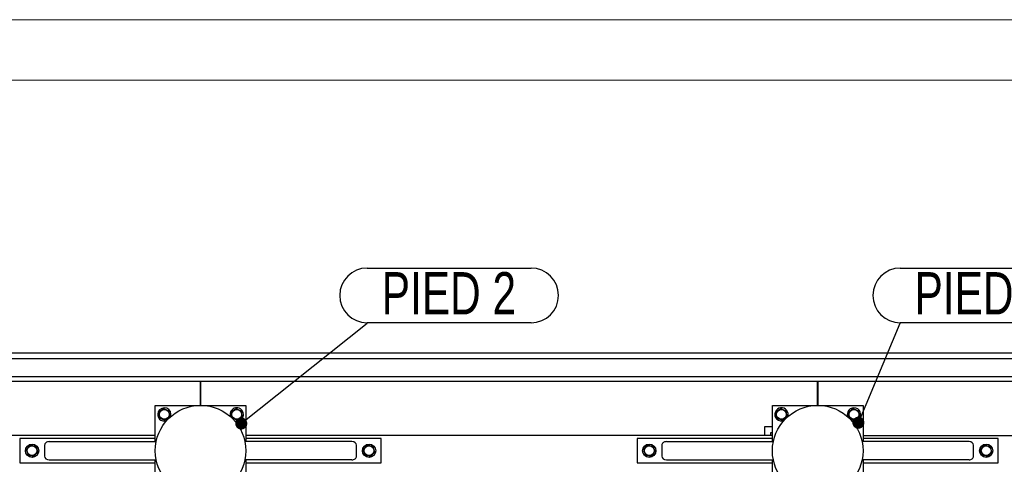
# Model space of a CAD drawing. Header units: millimetres. Extents: x 0 to 841, y 0 to 594.
# Tile 25 of 92: x 127 to 208, y 557 to 594. Entities that reach past the tile are written whole.
import ezdxf

# ---------------------------------------------------------------- set-up
doc = ezdxf.new("R2010")
doc.units = ezdxf.units.MM
doc.layers.add('NOTES', color=6, linetype='Continuous')
doc.layers.add('TRAIT-FORT', color=4, linetype='Continuous', lineweight=25)
doc.styles.add('SLDTEXTSTYLE0', font='TXT', dxfattribs={"width": 0.75})
doc.dimstyles.new('SLDDIMSTYLE3', dxfattribs={"dimtxt": 0.18, "dimasz": 1, "dimexe": 0, "dimexo": 0.0625, "dimgap": 0, "dimtad": 0, "dimtih": 1, "dimtoh": 1, "dimdec": 0, "dimrnd": 1e-09, "dimzin": 0, "dimdsep": 46, "dimtxsty": 'Standard', "dimblk1": 'DOT', "dimblk2": 'DOT', "dimsah": 1, "dimcen": 0.09, "dimadec": 0, "dimazin": 0, "dimtfac": 1, "dimtdec": 0, "dimtofl": 0, "dimtmove": 0, "dimatfit": 3, "dimldrblk": 'DOT', "dimfxl": 1, "dimfrac": 2, "dimtolj": 1, "dimtzin": 0, "dimarcsym": 0})

# ---------------------------------------------------------------- blocks, each defined once
blk = doc.blocks.new('SW_NOTE_14')
at = {"layer": 'NOTES', "color": 0}
for p, q in [((0, 4.574), (13.459, 4.574)), ((13.459, 0.046), (0, 0.046))]:
    blk.add_line(p, q, dxfattribs=at)
for centre, start, end in [((0, 2.31), 90, 270), ((13.459, 2.31), 270, 90)]:
    blk.add_arc(centre, 2.264, start, end, dxfattribs=at)
at = {"layer": 'NOTES', "color": 0, "insert": (6.74, 4.237), "char_height": 3.5, "attachment_point": 2, "style": 'SLDTEXTSTYLE0'}
blk.add_mtext('PIED 2', dxfattribs=at)
blk = doc.blocks.new('_Dot')
at = {"color": 0, "linetype": 'ByBlock', "lineweight": -2}
blk.add_line((-0.5, 0), (-1, 0), dxfattribs=at)
at = {"color": 0, "linetype": 'ByBlock', "const_width": 0.5}
blk.add_lwpolyline([(-0.25, 0, 1), (0.25, 0, 1)], format="xyb", close=True, dxfattribs=at)
blk = doc.blocks.new('SW_NOTE_15')
at = {"layer": 'NOTES', "color": 0}
for p, q in [((0, 4.574), (13.585, 4.574)), ((13.585, 0.046), (0, 0.046))]:
    blk.add_line(p, q, dxfattribs=at)
for centre, start, end in [((0, 2.31), 90, 270), ((13.585, 2.31), 270, 90)]:
    blk.add_arc(centre, 2.264, start, end, dxfattribs=at)
at = {"layer": 'NOTES', "color": 0, "insert": (6.774, 4.237), "char_height": 3.5, "attachment_point": 2, "style": 'SLDTEXTSTYLE0'}
blk.add_mtext('PIED 2', dxfattribs=at)

msp = doc.modelspace()

# ---------------------------------------------------------------- linework, layer by layer
at = {"color": 7, "linetype": 'Continuous', "lineweight": 18}
for p, q in [((841, 594), (0, 594)), ((836, 589), (5, 589))]:
    msp.add_line(p, q, dxfattribs=at)
at = {"layer": 'TRAIT-FORT', "color": 4, "linetype": 'Continuous', "lineweight": 25}
for p, q in [((217.059, 565.936), (98.21, 565.936)), ((98.26, 566.436), (217.034, 566.436)), ((217.059, 564.436), (98.21, 564.436)), ((92.56, 564.086), (141.805, 564.086)), ((141.805, 562.086), (141.805, 564.086)), ((141.815, 564.086), (141.815, 562.086)), ((141.815, 564.086), (192.905, 564.086)), ((192.905, 562.086), (192.905, 564.086)), ((192.915, 564.086), (192.915, 562.086)), ((192.915, 564.086), (250.005, 564.086)), ((138.06, 559.086), (138.06, 562.086)), ((138.06, 562.086), (145.56, 562.086)), ((145.56, 562.086), (145.56, 559.086)), ((189.16, 559.086), (189.16, 562.086)), ((189.16, 562.086), (196.66, 562.086)), ((196.66, 562.086), (196.66, 559.086)), ((188.521, 560.344), (189.16, 560.344)), ((188.521, 559.586), (188.521, 560.344)), ((138.06, 559.586), (102.06, 559.586)), ((126.86, 559.336), (126.86, 557.336)), ((138.06, 559.336), (126.86, 559.336)), ((138.06, 559.086), (138.06, 559.336)), ((189.16, 559.586), (145.56, 559.586)), ((145.56, 559.336), (145.56, 559.086)), ((156.76, 559.336), (145.56, 559.336)), ((156.76, 557.336), (156.76, 559.336)), ((177.96, 559.336), (177.96, 557.336)), ((189.16, 559.336), (177.96, 559.336)), ((189.021, 559.844), (189.16, 559.844)), ((189.021, 559.586), (189.021, 559.844)), ((189.16, 559.086), (189.16, 559.336)), ((196.66, 559.586), (246.26, 559.586)), ((196.66, 559.336), (196.66, 559.086)), ((207.86, 559.336), (196.66, 559.336)), ((207.86, 557.336), (207.86, 559.336)), ((128.898, 558.786), (128.898, 557.886)), ((129.28, 559.086), (138.136, 559.086)), ((154.34, 559.086), (145.484, 559.086)), ((154.722, 557.886), (154.722, 558.786)), ((179.998, 558.786), (179.998, 557.886)), ((180.38, 559.086), (189.236, 559.086)), ((205.44, 559.086), (196.584, 559.086)), ((205.822, 557.886), (205.822, 558.786)), ((126.86, 557.336), (138.06, 557.336)), ((129.28, 557.586), (138.136, 557.586)), ((138.06, 557.336), (138.06, 557.586)), ((138.06, 554.586), (138.06, 557.586)), ((154.34, 557.586), (145.484, 557.586)), ((145.56, 557.586), (145.56, 557.336)), ((145.56, 557.586), (145.56, 554.586)), ((145.56, 557.336), (156.76, 557.336)), ((177.96, 557.336), (189.16, 557.336)), ((180.38, 557.586), (189.236, 557.586)), ((189.16, 557.336), (189.16, 557.586)), ((189.16, 554.586), (189.16, 557.586)), ((205.44, 557.586), (196.584, 557.586)), ((196.66, 557.586), (196.66, 557.336)), ((196.66, 557.586), (196.66, 554.586)), ((196.66, 557.336), (207.86, 557.336))]:
    msp.add_line(p, q, dxfattribs=at)
for centre, radius in [((141.81, 558.336), 3.75), ((138.81, 561.336), 0.404), ((144.81, 561.336), 0.404), ((192.91, 558.336), 3.75), ((189.91, 561.336), 0.404), ((195.91, 561.336), 0.404), ((127.86, 558.336), 0.55), ((127.86, 558.336), 0.404), ((155.76, 558.336), 0.55), ((155.76, 558.336), 0.404), ((178.96, 558.336), 0.55), ((178.96, 558.336), 0.404), ((206.86, 558.336), 0.55), ((206.86, 558.336), 0.404)]:
    msp.add_circle(centre, radius, dxfattribs=at)
for centre, start, end in [((138.81, 561.336), 340.85365, 157.47733), ((144.81, 561.336), 250.48156, 157.47733), ((189.91, 561.336), 337.23423, 157.47733), ((195.91, 561.336), 246.32014, 157.47733), ((138.81, 561.336), 157.47733, 289.14644), ((144.81, 561.336), 157.47733, 199.51838), ((189.91, 561.336), 157.47733, 292.09229), ((195.91, 561.336), 157.47733, 203.86844)]:
    msp.add_arc(centre, 0.55, start, end, dxfattribs=at)
for centre, major_axis, start_param, end_param in [((129.28, 558.786), (0.382, 0), 1.570796, 3.141593), ((154.34, 558.786), (-0.382, 0), 3.141593, 4.712389), ((180.38, 558.786), (0.382, 0), 1.570796, 3.141593), ((205.44, 558.786), (-0.382, 0), 3.141593, 4.712389), ((129.28, 557.886), (0.382, 0), 3.141593, 4.712389), ((154.34, 557.886), (-0.382, 0), 1.570796, 3.141593), ((180.38, 557.886), (0.382, 0), 3.141593, 4.712389), ((205.44, 557.886), (-0.382, 0), 1.570796, 3.141593)]:
    msp.add_ellipse(centre, major_axis=major_axis, ratio=0.784416, start_param=start_param, end_param=end_param, dxfattribs=at)
for points, knots in [([(138.749, 561.823), (138.715, 561.798), (138.647, 561.746), (138.545, 561.669), (138.448, 561.595), (138.388, 561.55), (138.358, 561.527)], [0, 0, 0, 0, 0.264605, 0.534948, 0.765343, 1, 1, 1, 1]), ([(138.749, 561.823), (138.788, 561.807), (138.868, 561.773), (138.985, 561.723), (139.098, 561.676), (139.167, 561.647), (139.201, 561.632)], [0, 0, 0, 0, 0.2646049, 0.5349477, 0.7653431, 1, 1, 1, 1]), ([(144.749, 561.823), (144.715, 561.798), (144.647, 561.746), (144.545, 561.669), (144.448, 561.595), (144.388, 561.55), (144.358, 561.527)], [0, 0, 0, 0, 0.264605, 0.534948, 0.765343, 1, 1, 1, 1]), ([(144.749, 561.823), (144.788, 561.807), (144.868, 561.773), (144.985, 561.723), (145.098, 561.676), (145.167, 561.647), (145.201, 561.632)], [0, 0, 0, 0, 0.2646049, 0.5349477, 0.7653431, 1, 1, 1, 1]), ([(189.849, 561.823), (189.815, 561.798), (189.747, 561.746), (189.645, 561.669), (189.548, 561.595), (189.488, 561.55), (189.458, 561.527)], [0, 0, 0, 0, 0.264605, 0.534948, 0.765343, 1, 1, 1, 1]), ([(189.849, 561.823), (189.888, 561.807), (189.968, 561.773), (190.085, 561.723), (190.198, 561.676), (190.267, 561.647), (190.301, 561.632)], [0, 0, 0, 0, 0.2646049, 0.5349477, 0.7653431, 1, 1, 1, 1]), ([(195.849, 561.823), (195.815, 561.798), (195.747, 561.746), (195.645, 561.669), (195.548, 561.595), (195.488, 561.55), (195.458, 561.527)], [0, 0, 0, 0, 0.264605, 0.534948, 0.765343, 1, 1, 1, 1]), ([(195.849, 561.823), (195.888, 561.807), (195.968, 561.773), (196.085, 561.723), (196.198, 561.676), (196.267, 561.647), (196.301, 561.632)], [0, 0, 0, 0, 0.2646049, 0.5349477, 0.7653431, 1, 1, 1, 1]), ([(138.418, 561.04), (138.415, 561.071), (138.407, 561.132), (138.394, 561.237), (138.379, 561.353), (138.368, 561.445), (138.361, 561.503), (138.359, 561.519), (138.358, 561.527)], [0, 0, 0, 0, 0.192003, 0.385859, 0.637822, 0.896593, 0.948284, 1, 1, 1, 1]), ([(138.87, 560.849), (138.831, 560.866), (138.752, 560.899), (138.634, 560.949), (138.522, 560.996), (138.453, 561.026), (138.418, 561.04)], [0, 0, 0, 0, 0.264605, 0.534948, 0.765343, 1, 1, 1, 1]), ([(138.87, 560.849), (138.904, 560.875), (138.973, 560.927), (139.075, 561.004), (139.172, 561.077), (139.232, 561.122), (139.262, 561.145)], [0, 0, 0, 0, 0.264605, 0.534948, 0.765343, 1, 1, 1, 1]), ([(139.262, 561.145), (139.254, 561.207), (139.241, 561.31), (139.223, 561.458), (139.21, 561.558), (139.203, 561.616), (139.201, 561.632)], [0, 0, 0, 0, 0.385549, 0.637642, 0.896546, 1, 1, 1, 1]), ([(144.418, 561.04), (144.415, 561.071), (144.407, 561.132), (144.394, 561.237), (144.379, 561.353), (144.368, 561.445), (144.361, 561.503), (144.359, 561.519), (144.358, 561.527)], [0, 0, 0, 0, 0.192003, 0.385859, 0.637822, 0.896593, 0.948284, 1, 1, 1, 1]), ([(144.87, 560.849), (144.831, 560.866), (144.752, 560.899), (144.634, 560.949), (144.522, 560.996), (144.453, 561.026), (144.418, 561.04)], [0, 0, 0, 0, 0.264605, 0.534948, 0.765343, 1, 1, 1, 1]), ([(144.87, 560.849), (144.904, 560.875), (144.973, 560.927), (145.075, 561.004), (145.172, 561.077), (145.232, 561.122), (145.262, 561.145)], [0, 0, 0, 0, 0.264605, 0.534948, 0.765343, 1, 1, 1, 1]), ([(145.262, 561.145), (145.254, 561.207), (145.241, 561.31), (145.223, 561.458), (145.21, 561.558), (145.203, 561.616), (145.201, 561.632)], [0, 0, 0, 0, 0.385549, 0.637642, 0.896546, 1, 1, 1, 1]), ([(189.518, 561.04), (189.515, 561.071), (189.507, 561.132), (189.494, 561.237), (189.479, 561.353), (189.468, 561.445), (189.461, 561.503), (189.459, 561.519), (189.458, 561.527)], [0, 0, 0, 0, 0.192003, 0.385859, 0.637822, 0.896593, 0.948284, 1, 1, 1, 1]), ([(189.97, 560.849), (189.931, 560.866), (189.852, 560.899), (189.734, 560.949), (189.622, 560.996), (189.553, 561.026), (189.518, 561.04)], [0, 0, 0, 0, 0.264605, 0.534948, 0.765343, 1, 1, 1, 1]), ([(189.97, 560.849), (190.004, 560.875), (190.073, 560.927), (190.175, 561.004), (190.272, 561.077), (190.332, 561.122), (190.362, 561.145)], [0, 0, 0, 0, 0.264605, 0.534948, 0.765343, 1, 1, 1, 1]), ([(190.362, 561.145), (190.354, 561.207), (190.341, 561.31), (190.323, 561.458), (190.31, 561.558), (190.303, 561.616), (190.301, 561.632)], [0, 0, 0, 0, 0.385549, 0.637642, 0.896546, 1, 1, 1, 1]), ([(195.518, 561.04), (195.515, 561.071), (195.507, 561.132), (195.494, 561.237), (195.479, 561.353), (195.468, 561.445), (195.461, 561.503), (195.459, 561.519), (195.458, 561.527)], [0, 0, 0, 0, 0.192003, 0.385859, 0.637822, 0.896593, 0.948284, 1, 1, 1, 1]), ([(195.97, 560.849), (195.931, 560.866), (195.852, 560.899), (195.734, 560.949), (195.622, 560.996), (195.553, 561.026), (195.518, 561.04)], [0, 0, 0, 0, 0.264605, 0.534948, 0.765343, 1, 1, 1, 1]), ([(195.97, 560.849), (196.004, 560.875), (196.073, 560.927), (196.175, 561.004), (196.272, 561.077), (196.332, 561.122), (196.362, 561.145)], [0, 0, 0, 0, 0.264605, 0.534948, 0.765343, 1, 1, 1, 1]), ([(196.362, 561.145), (196.354, 561.207), (196.341, 561.31), (196.323, 561.458), (196.31, 561.558), (196.303, 561.616), (196.301, 561.632)], [0, 0, 0, 0, 0.385549, 0.637642, 0.896546, 1, 1, 1, 1]), ([(127.696, 558.799), (127.668, 558.766), (127.612, 558.701), (127.529, 558.604), (127.45, 558.511), (127.402, 558.454), (127.377, 558.425)], [0, 0, 0, 0, 0.264605, 0.534948, 0.765343, 1, 1, 1, 1]), ([(127.696, 558.799), (127.738, 558.791), (127.822, 558.775), (127.948, 558.752), (128.068, 558.73), (128.141, 558.716), (128.178, 558.71)], [0, 0, 0, 0, 0.264605, 0.534948, 0.765343, 1, 1, 1, 1]), ([(128.178, 558.71), (128.189, 558.681), (128.209, 558.622), (128.245, 558.523), (128.284, 558.412), (128.315, 558.325), (128.334, 558.27), (128.34, 558.255), (128.342, 558.247)], [0, 0, 0, 0, 0.192003, 0.385859, 0.637822, 0.896593, 0.948284, 1, 1, 1, 1]), ([(155.596, 558.799), (155.568, 558.766), (155.512, 558.701), (155.429, 558.604), (155.35, 558.511), (155.302, 558.454), (155.277, 558.425)], [0, 0, 0, 0, 0.264605, 0.534948, 0.765343, 1, 1, 1, 1]), ([(155.596, 558.799), (155.638, 558.791), (155.722, 558.775), (155.848, 558.752), (155.968, 558.73), (156.041, 558.716), (156.078, 558.71)], [0, 0, 0, 0, 0.264605, 0.534948, 0.765343, 1, 1, 1, 1]), ([(156.242, 558.247), (156.222, 558.306), (156.187, 558.403), (156.137, 558.544), (156.103, 558.639), (156.084, 558.694), (156.078, 558.71)], [0, 0, 0, 0, 0.385549, 0.637642, 0.896546, 1, 1, 1, 1]), ([(178.796, 558.799), (178.768, 558.766), (178.712, 558.701), (178.629, 558.604), (178.55, 558.511), (178.502, 558.454), (178.477, 558.425)], [0, 0, 0, 0, 0.264605, 0.534948, 0.765343, 1, 1, 1, 1]), ([(178.796, 558.799), (178.838, 558.791), (178.922, 558.775), (179.048, 558.752), (179.168, 558.73), (179.241, 558.716), (179.278, 558.71)], [0, 0, 0, 0, 0.264605, 0.534948, 0.765343, 1, 1, 1, 1]), ([(179.278, 558.71), (179.289, 558.681), (179.309, 558.622), (179.345, 558.523), (179.384, 558.412), (179.415, 558.325), (179.434, 558.27), (179.44, 558.255), (179.442, 558.247)], [0, 0, 0, 0, 0.192003, 0.385859, 0.637822, 0.896593, 0.948284, 1, 1, 1, 1]), ([(206.696, 558.799), (206.668, 558.766), (206.612, 558.701), (206.529, 558.604), (206.45, 558.511), (206.402, 558.454), (206.377, 558.425)], [0, 0, 0, 0, 0.264605, 0.534948, 0.765343, 1, 1, 1, 1]), ([(206.696, 558.799), (206.738, 558.791), (206.822, 558.775), (206.948, 558.752), (207.068, 558.73), (207.141, 558.716), (207.178, 558.71)], [0, 0, 0, 0, 0.264605, 0.534948, 0.765343, 1, 1, 1, 1]), ([(207.342, 558.247), (207.322, 558.306), (207.287, 558.403), (207.237, 558.544), (207.203, 558.639), (207.184, 558.694), (207.178, 558.71)], [0, 0, 0, 0, 0.385549, 0.637642, 0.896546, 1, 1, 1, 1]), ([(127.377, 558.425), (127.398, 558.367), (127.433, 558.269), (127.483, 558.128), (127.516, 558.033), (127.536, 557.979), (127.541, 557.963)], [0, 0, 0, 0, 0.385549, 0.637642, 0.896546, 1, 1, 1, 1]), ([(128.024, 557.874), (127.982, 557.881), (127.897, 557.897), (127.772, 557.92), (127.652, 557.942), (127.578, 557.956), (127.541, 557.963)], [0, 0, 0, 0, 0.264605, 0.534948, 0.765343, 1, 1, 1, 1]), ([(128.024, 557.874), (128.052, 557.906), (128.107, 557.972), (128.19, 558.069), (128.269, 558.161), (128.318, 558.218), (128.342, 558.247)], [0, 0, 0, 0, 0.264605, 0.534948, 0.765343, 1, 1, 1, 1]), ([(155.441, 557.963), (155.431, 557.992), (155.41, 558.05), (155.375, 558.149), (155.336, 558.26), (155.305, 558.347), (155.286, 558.402), (155.28, 558.418), (155.277, 558.425)], [0, 0, 0, 0, 0.1920027, 0.3858593, 0.637822, 0.8965932, 0.9482836, 1, 1, 1, 1]), ([(155.924, 557.874), (155.882, 557.881), (155.797, 557.897), (155.672, 557.92), (155.552, 557.942), (155.478, 557.956), (155.441, 557.963)], [0, 0, 0, 0, 0.264605, 0.534948, 0.765343, 1, 1, 1, 1]), ([(155.924, 557.874), (155.952, 557.906), (156.007, 557.972), (156.09, 558.069), (156.169, 558.161), (156.218, 558.218), (156.242, 558.247)], [0, 0, 0, 0, 0.264605, 0.534948, 0.765343, 1, 1, 1, 1]), ([(178.477, 558.425), (178.498, 558.367), (178.533, 558.269), (178.583, 558.128), (178.616, 558.033), (178.636, 557.979), (178.641, 557.963)], [0, 0, 0, 0, 0.385549, 0.637642, 0.896546, 1, 1, 1, 1]), ([(179.124, 557.874), (179.082, 557.881), (178.997, 557.897), (178.872, 557.92), (178.752, 557.942), (178.678, 557.956), (178.641, 557.963)], [0, 0, 0, 0, 0.264605, 0.534948, 0.765343, 1, 1, 1, 1]), ([(179.124, 557.874), (179.152, 557.906), (179.207, 557.972), (179.29, 558.069), (179.369, 558.161), (179.418, 558.218), (179.442, 558.247)], [0, 0, 0, 0, 0.264605, 0.534948, 0.765343, 1, 1, 1, 1]), ([(206.541, 557.963), (206.531, 557.992), (206.51, 558.05), (206.475, 558.149), (206.436, 558.26), (206.405, 558.347), (206.386, 558.402), (206.38, 558.418), (206.377, 558.425)], [0, 0, 0, 0, 0.1920027, 0.3858593, 0.637822, 0.8965932, 0.9482836, 1, 1, 1, 1]), ([(207.024, 557.874), (206.982, 557.881), (206.897, 557.897), (206.772, 557.92), (206.652, 557.942), (206.578, 557.956), (206.541, 557.963)], [0, 0, 0, 0, 0.264605, 0.534948, 0.765343, 1, 1, 1, 1]), ([(207.024, 557.874), (207.052, 557.906), (207.107, 557.972), (207.19, 558.069), (207.269, 558.161), (207.318, 558.218), (207.342, 558.247)], [0, 0, 0, 0, 0.264605, 0.534948, 0.765343, 1, 1, 1, 1])]:
    msp.add_open_spline(points, degree=3, knots=knots, dxfattribs=at)

# ---------------------------------------------------------------- block references
at = {"layer": 'NOTES', "color": 211}
for name, p in [('SW_NOTE_15', (155.597, 568.876)), ('SW_NOTE_14', (199.748, 568.876))]:
    msp.add_blockref(name, p, dxfattribs=at)

# ---------------------------------------------------------------- leaders
for points in [[(145.181, 560.585), (155.597, 568.876)], [(196.278, 560.652), (199.748, 568.876)]]:
    msp.add_leader(points, dimstyle='SLDDIMSTYLE3', dxfattribs=at)

doc.saveas('drawing.dxf')
